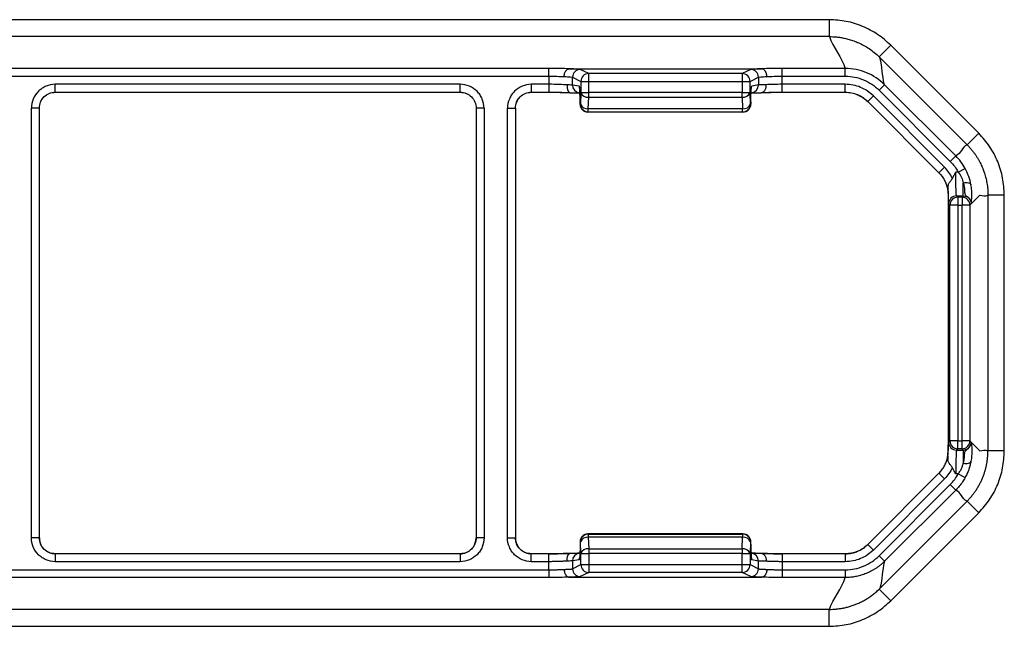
# Model space of a CAD drawing. Header units: millimetres. Extents: x -724 to 2234, y 427 to 799.
# Tile 3 of 8: x 233 to 295, y 427 to 466. Entities that reach past the tile are written whole.
import ezdxf

# ---------------------------------------------------------------- set-up
doc = ezdxf.new("R2010")
doc.units = ezdxf.units.MM

# ---------------------------------------------------------------- blocks, each defined once
blk = doc.blocks.new('Drawing View3')
at = {"color": 7, "linetype": 'Continuous', "lineweight": 25}
for p, q in [((96.584, 32.37), (-5.429, 32.37)), ((96.584, 32.37), (96.584, 31.305)), ((96.584, 31.305), (-5.429, 31.305)), ((100.473, 30.759), (99.743, 30.029)), ((100.473, 30.759), (106.014, 25.218)), ((99.743, 30.029), (99.785, 29.987)), ((105.275, 24.497), (99.785, 29.987)), ((78.916, 29.302), (12.24, 29.302)), ((78.916, 28.812), (78.916, 29.302)), ((80.208, 29.277), (92.337, 29.277)), ((81.432, 28.976), (80.903, 29.24)), ((91.643, 29.24), (91.113, 28.976)), ((93.63, 28.812), (93.63, 29.302)), ((97.605, 29.302), (93.63, 29.302)), ((97.605, 28.812), (97.605, 29.302)), ((12.24, 28.812), (78.916, 28.812)), ((78.916, 28.812), (78.916, 28.302)), ((80.414, 28.253), (80.414, 28.75)), ((80.414, 28.75), (80.943, 28.486)), ((91.113, 28.976), (81.432, 28.976)), ((91.603, 28.486), (92.132, 28.75)), ((92.132, 28.75), (92.132, 28.263)), ((93.63, 28.302), (93.63, 28.812)), ((93.63, 28.812), (97.605, 28.812)), ((73.338, 28.302), (47.818, 28.302)), ((47.818, 27.802), (47.818, 28.302)), ((73.338, 27.802), (73.338, 28.302)), ((78.916, 28.302), (77.818, 28.302)), ((77.818, 28.302), (77.818, 27.802)), ((78.916, 28.302), (78.916, 27.802)), ((80.839, 28.182), (80.414, 28.253)), ((80.944, 28.476), (80.944, 27.79)), ((80.944, 28.476), (81.433, 28.476)), ((81.433, 27.79), (81.433, 28.476)), ((81.433, 28.476), (91.103, 28.476)), ((91.103, 28.476), (91.103, 27.79)), ((91.603, 27.79), (91.603, 28.486)), ((92.132, 28.263), (91.707, 28.192)), ((97.605, 28.302), (93.63, 28.302)), ((93.63, 27.802), (93.63, 28.302)), ((97.605, 27.802), (97.605, 28.302)), ((99.734, 27.93), (100.081, 28.276)), ((99.734, 27.93), (104.22, 23.444)), ((104.566, 23.791), (100.081, 28.276)), ((47.818, 27.802), (73.338, 27.802)), ((77.818, 27.802), (78.916, 27.802)), ((80.246, 27.775), (80.438, 27.773)), ((80.822, 27.77), (80.879, 27.76)), ((80.943, 27.784), (80.915, 27.056)), ((80.944, 27.79), (81.433, 27.79)), ((81.405, 26.765), (81.433, 27.492)), ((91.103, 27.79), (81.433, 27.79)), ((81.433, 27.492), (91.103, 27.492)), ((91.103, 27.492), (91.103, 27.79)), ((91.103, 27.79), (91.603, 27.79)), ((91.103, 27.492), (91.132, 26.765)), ((91.631, 27.062), (91.603, 27.79)), ((91.666, 27.762), (91.715, 27.77)), ((91.715, 27.77), (91.717, 27.769)), ((93.63, 27.802), (97.605, 27.802)), ((99.02, 27.215), (99.374, 27.569)), ((103.859, 23.084), (99.374, 27.569)), ((46.319, -0.251), (46.319, 26.801)), ((46.812, 26.801), (46.319, 26.801)), ((46.819, 26.801), (46.812, 26.801)), ((46.819, -0.251), (46.819, 26.801)), ((74.837, 26.801), (74.337, 26.801)), ((74.337, 26.801), (74.337, -0.251)), ((74.837, 26.801), (74.837, -0.251)), ((76.319, -0.251), (76.319, 26.801)), ((76.319, 26.801), (76.819, 26.801)), ((76.819, 26.801), (76.819, -0.251)), ((80.889, 27.192), (80.889, 27.05)), ((80.89, 27.192), (80.889, 27.192)), ((80.89, 27.05), (80.889, 27.05)), ((80.89, 27.05), (80.89, 27.192)), ((80.915, 27.052), (80.891, 27.04)), ((91.132, 26.765), (81.405, 26.765)), ((91.132, 26.562), (91.132, 26.765)), ((91.655, 27.05), (91.631, 27.062)), ((91.655, 27.192), (91.655, 27.05)), ((91.656, 27.192), (91.655, 27.192)), ((91.656, 27.05), (91.655, 27.05)), ((91.656, 27.192), (91.656, 27.05)), ((99.02, 27.215), (103.506, 22.73)), ((81.38, 26.55), (81.404, 26.562)), ((91.156, 26.55), (81.38, 26.55)), ((91.156, 26.55), (81.38, 26.55)), ((81.404, 26.562), (91.132, 26.562)), ((91.132, 26.562), (91.156, 26.55)), ((91.156, 26.55), (91.156, 26.55)), ((106.014, 25.218), (105.284, 24.488)), ((104.22, 23.444), (104.566, 23.791)), ((103.506, 22.73), (103.859, 23.084)), ((104.725, 22.773), (105.154, 23.01)), ((104.725, 22.773), (104.565, 22.773)), ((105.04, 21.273), (105.04, 22.106)), ((104.078, 21.311), (104.078, 5.239)), ((104.696, 21.193), (104.616, 21.273)), ((104.616, 21.273), (105.04, 21.273)), ((104.696, 21.193), (104.696, 20.693)), ((104.96, 21.193), (104.696, 21.193)), ((105.04, 21.273), (104.96, 21.193)), ((104.96, 21.193), (104.96, 20.693)), ((106.09, 21.323), (105.578, 20.812)), ((107.624, 21.331), (106.592, 21.331)), ((106.592, 21.318), (106.592, 5.232)), ((107.624, 5.22), (107.624, 21.331)), ((104.116, 20.773), (104.196, 20.693)), ((104.196, 5.857), (104.196, 20.693)), ((104.696, 20.693), (104.196, 20.693)), ((104.696, 20.693), (104.696, 5.857)), ((104.696, 20.693), (104.96, 20.693)), ((104.96, 5.857), (104.96, 20.693)), ((105.46, 20.693), (104.96, 20.693)), ((105.46, 20.693), (105.54, 20.773)), ((105.46, 20.693), (105.46, 5.857)), ((105.54, 20.773), (105.578, 20.812)), ((104.116, 5.777), (104.196, 5.857)), ((104.696, 5.857), (104.196, 5.857)), ((104.696, 5.357), (104.696, 5.857)), ((104.696, 5.857), (104.96, 5.857)), ((104.96, 5.357), (104.96, 5.857)), ((105.46, 5.857), (104.96, 5.857)), ((105.46, 5.857), (105.54, 5.777)), ((105.54, 5.777), (105.578, 5.739)), ((106.09, 5.227), (105.578, 5.739)), ((104.696, 5.357), (104.616, 5.277)), ((104.616, 5.277), (105.04, 5.277)), ((104.96, 5.357), (104.696, 5.357)), ((105.04, 5.277), (104.96, 5.357)), ((105.04, 5.277), (105.04, 4.444)), ((107.624, 5.22), (106.592, 5.22)), ((103.506, 3.82), (99.02, -0.665)), ((103.506, 3.82), (103.859, 3.466)), ((104.725, 3.778), (104.565, 3.778)), ((104.725, 3.778), (105.154, 3.541)), ((103.859, 3.466), (99.374, -1.019)), ((99.734, -1.379), (104.22, 3.106)), ((104.22, 3.106), (104.566, 2.76)), ((104.566, 2.76), (100.081, -1.726)), ((105.275, 2.053), (99.785, -3.437)), ((106.014, 1.332), (105.284, 2.062)), ((100.473, -4.208), (106.014, 1.332)), ((46.819, -0.251), (46.319, -0.251)), ((46.819, -0.251), (46.819, -0.251)), ((74.344, -0.251), (74.337, -0.251)), ((74.837, -0.251), (74.344, -0.251)), ((76.319, -0.251), (76.819, -0.251)), ((80.889, -0.5), (80.889, -0.642)), ((80.89, -0.5), (80.889, -0.5)), ((80.89, -0.5), (80.89, -0.642)), ((80.915, -0.502), (80.891, -0.49)), ((80.943, -1.234), (80.915, -0.506)), ((81.38, 0), (81.404, -0.012)), ((91.156, 0), (81.38, 0)), ((91.156, 0), (81.38, 0)), ((81.404, -0.012), (91.132, -0.012)), ((81.405, -0.214), (81.433, -0.942)), ((91.132, -0.214), (81.405, -0.214)), ((91.103, -0.942), (91.132, -0.214)), ((91.132, -0.012), (91.156, 0)), ((91.132, -0.012), (91.132, -0.214)), ((91.156, 0), (91.156, 0)), ((91.631, -0.512), (91.603, -1.24)), ((91.655, -0.5), (91.631, -0.512)), ((91.655, -0.642), (91.655, -0.5)), ((91.656, -0.5), (91.655, -0.5)), ((91.656, -0.642), (91.656, -0.5)), ((80.817, -1.217), (80.721, -1.219)), ((80.759, -1.218), (80.822, -1.216)), ((80.822, -1.219), (80.82, -1.218)), ((80.879, -1.21), (80.822, -1.219)), ((80.89, -0.642), (80.889, -0.642)), ((80.944, -1.926), (80.944, -1.24)), ((80.944, -1.24), (81.433, -1.24)), ((81.433, -0.942), (91.103, -0.942)), ((81.433, -1.24), (81.433, -1.926)), ((91.103, -1.24), (81.433, -1.24)), ((91.103, -0.942), (91.103, -1.24)), ((91.103, -1.926), (91.103, -1.24)), ((91.103, -1.24), (91.603, -1.24)), ((91.603, -1.24), (91.603, -1.936)), ((91.656, -0.642), (91.655, -0.642)), ((91.715, -1.22), (91.666, -1.211)), ((91.72, -1.219), (91.715, -1.22)), ((99.02, -0.665), (99.374, -1.019)), ((73.338, -1.252), (47.818, -1.252)), ((47.818, -1.252), (47.818, -1.752)), ((73.338, -1.752), (47.818, -1.752)), ((73.338, -1.252), (73.338, -1.752)), ((78.916, -1.252), (77.818, -1.252)), ((77.818, -1.752), (77.818, -1.252)), ((78.916, -1.752), (77.818, -1.752)), ((78.916, -1.752), (78.916, -1.252)), ((78.916, -2.262), (78.916, -1.752)), ((80.839, -1.632), (80.414, -1.703)), ((80.414, -1.703), (80.414, -2.2)), ((92.132, -1.713), (91.707, -1.642)), ((92.132, -2.2), (92.132, -1.713)), ((97.605, -1.252), (93.63, -1.252)), ((93.63, -1.252), (93.63, -1.752)), ((93.63, -1.752), (93.63, -2.262)), ((97.605, -1.752), (93.63, -1.752)), ((97.605, -1.252), (97.605, -1.752)), ((99.734, -1.379), (100.081, -1.726)), ((12.24, -2.262), (78.916, -2.262)), ((78.916, -2.262), (78.916, -2.751)), ((80.414, -2.2), (80.943, -1.936)), ((81.432, -2.425), (80.903, -2.69)), ((80.944, -1.926), (81.433, -1.926)), ((91.113, -2.425), (81.432, -2.425)), ((81.433, -1.926), (91.103, -1.926)), ((91.643, -2.69), (91.113, -2.425)), ((91.603, -1.936), (92.132, -2.2)), ((93.63, -2.262), (93.63, -2.751)), ((93.63, -2.262), (97.605, -2.262)), ((97.605, -2.262), (97.605, -2.751)), ((78.916, -2.751), (12.24, -2.751)), ((80.208, -2.727), (92.337, -2.727)), ((97.605, -2.751), (93.63, -2.751)), ((100.473, -4.208), (99.743, -3.479)), ((96.584, -4.755), (-5.429, -4.755)), ((96.584, -5.819), (96.584, -4.755)), ((-5.429, -5.819), (96.584, -5.819))]:
    blk.add_line(p, q, dxfattribs=at)
at = {"color": 7, "linetype": 'Continuous', "lineweight": 25, "flags": 128}
for points in [[(80.839, 28.182), (80.848, 28.087), (80.851, 28.075)], [(91.691, 28.066), (91.698, 28.095), (91.707, 28.192)], [(105.04, 22.106), (105.128, 22.115), (105.213, 22.117), (105.292, 22.111), (105.363, 22.097), (105.423, 22.077), (105.471, 22.05), (105.504, 22.018), (105.521, 21.982)], [(105.04, 4.444), (105.128, 4.435), (105.213, 4.433), (105.292, 4.439), (105.363, 4.453), (105.423, 4.473), (105.471, 4.5), (105.504, 4.532), (105.521, 4.568)], [(80.839, -1.632), (80.848, -1.536), (80.851, -1.525)], [(91.691, -1.515), (91.698, -1.544), (91.707, -1.642)]]:
    blk.add_lwpolyline(points, dxfattribs=at)
at = {"color": 7, "linetype": 'Continuous', "lineweight": 25}
for centre, radius, start, end in [((80.904, 28.75), 0.49, 90.12137, 179.93757), ((91.642, 28.75), 0.49, 0.06243, 89.87863), ((81.433, 28.485), 0.49, 90.12137, 179.93757), ((91.112, 28.485), 0.49, 0.06243, 89.87863), ((91.112, 28.484), 0.491, 0.1836, 89.8164), ((80.903, 28.252), 0.489, 179.93498, 260.51821), ((91.633, 28.262), 0.499, 279.48179, 0.06502), ((81.371, 27.944), 0.457, 200.59392, 277.80251), ((91.167, 27.954), 0.466, 262.19749, 339.40608), ((81.381, 27.041), 0.49, 180.06243, 269.87863), ((81.343, 27.217), 0.457, 200.59392, 277.80251), ((81.405, 27.053), 0.49, 180.06243, 269.87863), ((91.195, 27.226), 0.466, 262.19749, 339.40608), ((91.131, 27.063), 0.5, 270.12137, 359.93757), ((91.156, 27.05), 0.5, 270, 0), ((91.155, 27.051), 0.5, 270.12137, 359.93757), ((104.616, 20.773), 0.5, 90.04597, 179.95403), ((104.696, 20.693), 0.5, 90.04597, 179.95403), ((104.96, 20.693), 0.5, 0.04597, 89.95403), ((104.616, 5.777), 0.5, 180.04597, 269.95403), ((104.696, 5.857), 0.5, 180.04597, 269.95403), ((104.96, 5.857), 0.5, 270.04597, 359.95403), ((91.156, -0.5), 0.5, 0, 90), ((81.381, -0.491), 0.49, 90.12137, 179.93757), ((81.405, -0.503), 0.49, 90.12137, 179.93757), ((81.343, -0.667), 0.457, 82.19749, 159.40608), ((91.131, -0.513), 0.5, 0.06243, 89.87863), ((91.195, -0.676), 0.466, 20.59392, 97.80251), ((91.155, -0.501), 0.5, 0.06243, 89.87863), ((80.903, -1.702), 0.489, 99.48179, 180.06502), ((81.371, -1.394), 0.457, 82.19749, 159.40608), ((91.167, -1.403), 0.466, 20.59392, 97.80251), ((91.633, -1.712), 0.499, 359.93498, 80.51821), ((80.904, -2.2), 0.49, 180.06243, 269.87863), ((81.433, -1.935), 0.49, 180.06243, 269.87863), ((91.112, -1.934), 0.491, 270.1836, 359.8164), ((91.112, -1.935), 0.49, 270.12137, 359.93757), ((91.642, -2.2), 0.49, 270.12137, 359.93757)]:
    blk.add_arc(centre, radius, start, end, dxfattribs=at)
for points, knots in [([(100.473, 30.759), (100.205, 30.998), (99.667, 31.478), (98.704, 31.978), (97.667, 32.308), (96.947, 32.349), (96.584, 32.37)], [0, 0, 0, 0, 0.249397, 0.499578, 0.748601, 1, 1, 1, 1]), ([(96.604, 31.305), (96.675, 31.304), (96.822, 31.302), (97.052, 31.285), (97.3, 31.255), (97.567, 31.205), (97.851, 31.134), (98.15, 31.037), (98.463, 30.91), (98.785, 30.749), (99.11, 30.55), (99.436, 30.313), (99.639, 30.125), (99.743, 30.029)], [0, 0, 0, 0, 0.060812, 0.12681, 0.198969, 0.277049, 0.361039, 0.451377, 0.548578, 0.65223, 0.761783, 0.877286, 1, 1, 1, 1]), ([(80.198, 29.277), (80.024, 29.285), (79.818, 29.291), (79.378, 29.299), (79.143, 29.302), (78.916, 29.302)], [0, 0, 0, 0, 0.5, 0.5, 1, 1, 1, 1]), ([(79.884, 28.788), (79.885, 28.811), (79.888, 28.857), (79.899, 28.926), (79.916, 28.992), (79.939, 29.054), (79.967, 29.109), (79.998, 29.156), (80.032, 29.195), (80.067, 29.226), (80.101, 29.249), (80.135, 29.264), (80.167, 29.274), (80.188, 29.276), (80.198, 29.277)], [0, 0, 0, 0, 0.092473, 0.186438, 0.280816, 0.374494, 0.466395, 0.555547, 0.641135, 0.72253, 0.799294, 0.871172, 0.938064, 1, 1, 1, 1]), ([(80.903, 29.24), (80.889, 29.247), (80.821, 29.254), (80.58, 29.267), (80.407, 29.273), (80.208, 29.277)], [0, 0, 0, 0, 0.5, 0.5, 1, 1, 1, 1]), ([(92.337, 29.277), (92.138, 29.273), (91.966, 29.267), (91.725, 29.254), (91.657, 29.247), (91.643, 29.24)], [0, 0, 0, 0, 0.5, 0.5, 1, 1, 1, 1]), ([(93.63, 29.302), (93.403, 29.302), (93.168, 29.299), (92.727, 29.291), (92.522, 29.285), (92.348, 29.277)], [0, 0, 0, 0, 0.5, 0.5, 1, 1, 1, 1]), ([(92.661, 28.788), (92.66, 28.811), (92.658, 28.857), (92.647, 28.926), (92.63, 28.993), (92.607, 29.054), (92.579, 29.109), (92.548, 29.157), (92.514, 29.196), (92.479, 29.226), (92.444, 29.249), (92.411, 29.264), (92.379, 29.274), (92.358, 29.276), (92.348, 29.277)], [0, 0, 0, 0, 0.092669, 0.186834, 0.281399, 0.375236, 0.467255, 0.556472, 0.642065, 0.723399, 0.800038, 0.871726, 0.938369, 1, 1, 1, 1]), ([(100.081, 28.276), (99.755, 28.602), (99.365, 28.861), (98.525, 29.209), (98.063, 29.302), (97.605, 29.302)], [0, 0, 0, 0, 0.5, 0.5, 1, 1, 1, 1]), ([(79.884, 28.788), (80.04, 28.783), (80.169, 28.777), (80.35, 28.765), (80.403, 28.758), (80.414, 28.75)], [0, 0, 0, 0, 0.5, 0.5, 1, 1, 1, 1]), ([(81.433, 28.476), (81.433, 28.604), (81.433, 28.734), (81.433, 28.87), (81.433, 28.909), (81.433, 28.959), (81.432, 28.974), (81.432, 28.976)], [0, 0, 0, 0, 0.5, 0.5, 0.75, 0.75, 1, 1, 1, 1]), ([(91.113, 28.975), (91.113, 28.972), (91.113, 28.956), (91.112, 28.904), (91.111, 28.866), (91.108, 28.728), (91.106, 28.602), (91.103, 28.476)], [0, 0, 0, 0, 0.25, 0.25, 0.5, 0.5, 1, 1, 1, 1]), ([(92.132, 28.75), (92.143, 28.758), (92.196, 28.765), (92.377, 28.777), (92.506, 28.783), (92.661, 28.788)], [0, 0, 0, 0, 0.5, 0.5, 1, 1, 1, 1]), ([(97.605, 28.812), (97.803, 28.812), (97.999, 28.793), (98.386, 28.716), (98.577, 28.658), (99.119, 28.433), (99.454, 28.21), (99.734, 27.93)], [0, 0, 0, 0, 0.25, 0.25, 0.5, 0.5, 1, 1, 1, 1]), ([(47.818, 28.302), (47.62, 28.302), (47.426, 28.263), (47.153, 28.15), (47.067, 28.104), (46.904, 27.995), (46.827, 27.932), (46.62, 27.724), (46.508, 27.557), (46.359, 27.196), (46.319, 26.999), (46.319, 26.801)], [0, 0, 0, 0, 0.25, 0.25, 0.375, 0.375, 0.5, 0.5, 0.75, 0.75, 1, 1, 1, 1]), ([(74.837, 26.801), (74.837, 26.999), (74.798, 27.194), (74.685, 27.466), (74.639, 27.552), (74.531, 27.715), (74.468, 27.793), (74.26, 28), (74.093, 28.112), (73.733, 28.262), (73.536, 28.302), (73.338, 28.302)], [0, 0, 0, 0, 0.25, 0.25, 0.375, 0.375, 0.5, 0.5, 0.75, 0.75, 1, 1, 1, 1]), ([(77.818, 28.302), (77.62, 28.302), (77.423, 28.262), (77.063, 28.112), (76.896, 28), (76.688, 27.793), (76.625, 27.715), (76.517, 27.552), (76.471, 27.466), (76.358, 27.194), (76.319, 26.999), (76.319, 26.801)], [0, 0, 0, 0, 0.25, 0.25, 0.5, 0.5, 0.625, 0.625, 0.75, 0.75, 1, 1, 1, 1]), ([(80.084, 28.263), (79.944, 28.275), (79.764, 28.285), (79.362, 28.298), (79.139, 28.302), (78.916, 28.302)], [0, 0, 0, 0, 0.5, 0.5, 1, 1, 1, 1]), ([(80.084, 28.263), (80.081, 28.239), (80.075, 28.191), (80.076, 28.12), (80.083, 28.052), (80.097, 27.989), (80.116, 27.933), (80.138, 27.886), (80.161, 27.847), (80.184, 27.818), (80.205, 27.797), (80.223, 27.783), (80.237, 27.776), (80.243, 27.775), (80.246, 27.775)], [0, 0, 0, 0, 0.089134, 0.180006, 0.271619, 0.362945, 0.453002, 0.540931, 0.626051, 0.707886, 0.786179, 0.860869, 0.932063, 1, 1, 1, 1]), ([(80.89, 27.192), (80.89, 27.308), (80.889, 27.434), (80.884, 27.676), (80.88, 27.793), (80.87, 27.986), (80.864, 28.061), (80.851, 28.159), (80.845, 28.181), (80.839, 28.182)], [0, 0, 0, 0, 0.25, 0.25, 0.5, 0.5, 0.75, 0.75, 1, 1, 1, 1]), ([(91.103, 28.476), (91.23, 28.478), (91.356, 28.481), (91.493, 28.484), (91.531, 28.484), (91.584, 28.485), (91.599, 28.486), (91.603, 28.486)], [0, 0, 0, 0, 0.5, 0.5, 0.75, 0.75, 1, 1, 1, 1]), ([(91.655, 27.192), (91.655, 27.31), (91.656, 27.436), (91.661, 27.681), (91.665, 27.799), (91.675, 27.994), (91.682, 28.07), (91.694, 28.169), (91.701, 28.191), (91.707, 28.192)], [0, 0, 0, 0, 0.25, 0.25, 0.5, 0.5, 0.75, 0.75, 1, 1, 1, 1]), ([(92.625, 28.275), (92.48, 28.273), (92.36, 28.272), (92.192, 28.267), (92.143, 28.265), (92.132, 28.263)], [0, 0, 0, 0, 0.5, 0.5, 1, 1, 1, 1]), ([(92.296, 27.775), (92.31, 27.776), (92.341, 27.777), (92.389, 27.792), (92.439, 27.819), (92.488, 27.862), (92.535, 27.921), (92.575, 27.996), (92.604, 28.083), (92.623, 28.177), (92.625, 28.243), (92.625, 28.275)], [0, 0, 0, 0, 0.083296, 0.175634, 0.276946, 0.386664, 0.503604, 0.62593, 0.751252, 0.876851, 1, 1, 1, 1]), ([(99.374, 27.569), (99.257, 27.686), (99.131, 27.789), (98.86, 27.971), (98.713, 28.049), (98.412, 28.174), (98.256, 28.221), (97.935, 28.286), (97.77, 28.302), (97.605, 28.302)], [0, 0, 0, 0, 0.25, 0.25, 0.5, 0.5, 0.75, 0.75, 1, 1, 1, 1]), ([(46.812, 26.801), (46.827, 26.933), (46.858, 27.197), (47.091, 27.53), (47.423, 27.762), (47.687, 27.793), (47.818, 27.808)], [0, 0, 0, 0, 0.251018, 0.50071, 0.750239, 1, 1, 1, 1]), ([(46.819, 26.801), (46.819, 27.065), (46.927, 27.325), (47.204, 27.602), (47.314, 27.676), (47.557, 27.777), (47.687, 27.803), (47.818, 27.803)], [0, 0, 0, 0, 0.5, 0.5, 0.75, 0.75, 1, 1, 1, 1]), ([(73.338, 27.808), (73.47, 27.793), (73.733, 27.762), (74.065, 27.529), (74.298, 27.197), (74.329, 26.933), (74.344, 26.801)], [0, 0, 0, 0, 0.250321, 0.499741, 0.749544, 1, 1, 1, 1]), ([(73.338, 27.803), (73.601, 27.803), (73.861, 27.694), (74.137, 27.417), (74.211, 27.306), (74.311, 27.063), (74.337, 26.932), (74.337, 26.801)], [0, 0, 0, 0, 0.5, 0.5, 0.75, 0.75, 1, 1, 1, 1]), ([(76.812, 26.801), (76.827, 26.933), (76.858, 27.197), (77.091, 27.53), (77.423, 27.762), (77.686, 27.793), (77.818, 27.808)], [0, 0, 0, 0, 0.250637, 0.500619, 0.750218, 1, 1, 1, 1]), ([(76.819, 26.801), (76.819, 26.932), (76.845, 27.063), (76.945, 27.306), (77.019, 27.417), (77.204, 27.602), (77.315, 27.677), (77.556, 27.776), (77.688, 27.803), (77.818, 27.803)], [0, 0, 0, 0, 0.25, 0.25, 0.5, 0.5, 0.75, 0.75, 1, 1, 1, 1]), ([(78.916, 27.808), (79.058, 27.808), (79.341, 27.807), (79.742, 27.799), (80.042, 27.791), (80.179, 27.783), (80.219, 27.781)], [0, 0, 0, 0, 0.293013, 0.58578, 0.878412, 1, 1, 1, 1]), ([(78.916, 27.803), (79.157, 27.803), (79.408, 27.8), (79.874, 27.791), (80.089, 27.784), (80.268, 27.775)], [0, 0, 0, 0, 0.5, 0.5, 1, 1, 1, 1]), ([(80.235, 27.775), (80.33, 27.774), (80.52, 27.773), (80.71, 27.77), (80.813, 27.768), (80.816, 27.769), (80.817, 27.769)], [0, 0, 0, 0, 0.272824, 0.542299, 0.806434, 1, 1, 1, 1]), ([(80.614, 27.771), (80.664, 27.77), (80.795, 27.768), (80.829, 27.766), (80.85, 27.765)], [0, 0, 0, 0, 0.384593, 1, 1, 1, 1]), ([(91.716, 27.767), (91.761, 27.768), (91.881, 27.771), (92.136, 27.774), (92.296, 27.775)], [0, 0, 0, 0, 0.374231, 1, 1, 1, 1]), ([(91.72, 27.767), (91.74, 27.768), (91.763, 27.769), (91.838, 27.77), (91.847, 27.77)], [0, 0, 0, 0, 0.888356, 1, 1, 1, 1]), ([(92.278, 27.775), (92.456, 27.784), (92.672, 27.791), (93.138, 27.8), (93.388, 27.803), (93.63, 27.803)], [0, 0, 0, 0, 0.5, 0.5, 1, 1, 1, 1]), ([(92.345, 27.782), (92.436, 27.786), (92.617, 27.794), (92.936, 27.802), (93.276, 27.807), (93.512, 27.808), (93.63, 27.808)], [0, 0, 0, 0, 0.250353, 0.499863, 0.749449, 1, 1, 1, 1]), ([(97.605, 27.808), (97.737, 27.801), (98, 27.786), (98.378, 27.666), (98.731, 27.483), (98.927, 27.308), (99.025, 27.221)], [0, 0, 0, 0, 0.250894, 0.499826, 0.750149, 1, 1, 1, 1]), ([(97.605, 27.803), (97.871, 27.803), (98.13, 27.75), (98.492, 27.6), (98.609, 27.537), (98.826, 27.392), (98.927, 27.309), (99.02, 27.216)], [0, 0, 0, 0, 0.5, 0.5, 0.75, 0.75, 1, 1, 1, 1]), ([(107.624, 21.331), (107.603, 21.69), (107.563, 22.41), (107.235, 23.444), (106.735, 24.409), (106.255, 24.948), (106.014, 25.218)], [0, 0, 0, 0, 0.249526, 0.499751, 0.748738, 1, 1, 1, 1]), ([(105.284, 24.488), (105.336, 24.434), (105.438, 24.329), (105.579, 24.164), (105.706, 24.001), (105.821, 23.839), (105.924, 23.68), (106.015, 23.524), (106.097, 23.371), (106.169, 23.223), (106.233, 23.08), (106.29, 22.941), (106.366, 22.734), (106.453, 22.45), (106.532, 22.083), (106.582, 21.709), (106.589, 21.457), (106.592, 21.331)], [0, 0, 0, 0, 0.064192, 0.1257718, 0.1848919, 0.2415109, 0.2955392, 0.3471148, 0.3963545, 0.443347, 0.4881564, 0.5307795, 0.5710925, 0.6777811, 0.7844857, 0.8915929, 1, 1, 1, 1]), ([(105.521, 21.982), (105.491, 22.149), (105.445, 22.325), (105.322, 22.673), (105.246, 22.843), (105.154, 23.01)], [0, 0, 0, 0, 0.5, 0.5, 1, 1, 1, 1]), ([(103.506, 22.73), (103.653, 22.583), (103.775, 22.415), (103.966, 22.044), (104.03, 21.849), (104.064, 21.643)], [0, 0, 0, 0, 0.5, 0.5, 1, 1, 1, 1]), ([(104.351, 22.386), (104.341, 22.369), (104.322, 22.335), (104.286, 22.285), (104.245, 22.234), (104.202, 22.181), (104.161, 22.128), (104.123, 22.07), (104.092, 22.006), (104.076, 21.943), (104.071, 21.897), (104.071, 21.875), (104.071, 21.869)], [0, 0, 0, 0, 0.085853, 0.177319, 0.276118, 0.383413, 0.499653, 0.608882, 0.749373, 0.888837, 0.971298, 1, 1, 1, 1]), ([(104.565, 22.773), (104.528, 22.709), (104.473, 22.613), (104.402, 22.484), (104.368, 22.419), (104.351, 22.386)], [0, 0, 0, 0, 0.499969, 0.747807, 1, 1, 1, 1]), ([(104.616, 21.273), (104.609, 21.278), (104.603, 21.321), (104.59, 21.476), (104.585, 21.588), (104.575, 21.864), (104.571, 22.029), (104.566, 22.387), (104.565, 22.579), (104.565, 22.773)], [0, 0, 0, 0, 0.25, 0.25, 0.5, 0.5, 0.75, 0.75, 1, 1, 1, 1]), ([(104.725, 22.773), (104.804, 22.665), (104.87, 22.554), (104.975, 22.329), (105.014, 22.215), (105.04, 22.106)], [0, 0, 0, 0, 0.5, 0.5, 1, 1, 1, 1]), ([(104.064, 21.643), (104.065, 21.642), (104.065, 21.638), (104.066, 21.641), (104.067, 21.657), (104.068, 21.686), (104.069, 21.727), (104.07, 21.789), (104.07, 21.84), (104.071, 21.869)], [0, 0, 0, 0, 0.0610262, 0.1250403, 0.2507168, 0.3625073, 0.5011343, 0.7161149, 1, 1, 1, 1]), ([(104.071, 21.869), (104.073, 21.717), (104.075, 21.569), (104.082, 21.301), (104.085, 21.181), (104.094, 20.984), (104.098, 20.908), (104.107, 20.805), (104.112, 20.778), (104.116, 20.773)], [0, 0, 0, 0, 0.25, 0.25, 0.5, 0.5, 0.75, 0.75, 1, 1, 1, 1]), ([(105.04, 22.106), (105.075, 21.985), (105.096, 21.872), (105.117, 21.668), (105.116, 21.58), (105.128, 21.467), (105.133, 21.434), (105.149, 21.374), (105.159, 21.347), (105.189, 21.309), (105.201, 21.296), (105.234, 21.268), (105.256, 21.253), (105.319, 21.207), (105.362, 21.177), (105.444, 21.079), (105.474, 21.036), (105.523, 20.92), (105.541, 20.848), (105.54, 20.773)], [0, 0, 0, 0, 0.25, 0.25, 0.5, 0.5, 0.625, 0.625, 0.75, 0.75, 0.8125, 0.8125, 0.875, 0.875, 0.9375, 0.9375, 0.96875, 0.96875, 1, 1, 1, 1]), ([(105.574, 21.31), (105.575, 21.332), (105.575, 21.358), (105.575, 21.408), (105.575, 21.434), (105.573, 21.513), (105.571, 21.567), (105.559, 21.737), (105.544, 21.856), (105.521, 21.982)], [0, 0, 0, 0, 0.125, 0.125, 0.25, 0.25, 0.5, 0.5, 1, 1, 1, 1]), ([(104.064, 21.643), (104.066, 21.628), (104.068, 21.599), (104.071, 21.552), (104.073, 21.505), (104.075, 21.458), (104.077, 21.411), (104.078, 21.362), (104.078, 21.327), (104.078, 21.311)], [0, 0, 0, 0, 0.2253708, 0.4203433, 0.5857217, 0.7228315, 0.8340143, 0.9236665, 1, 1, 1, 1]), ([(105.04, 21.273), (105.172, 21.273), (105.302, 21.22), (105.487, 21.035), (105.54, 20.904), (105.54, 20.773)], [0, 0, 0, 0, 0.5, 0.5, 1, 1, 1, 1]), ([(105.54, 20.773), (105.543, 20.782), (105.546, 20.796), (105.553, 20.846), (105.556, 20.881), (105.564, 21.017), (105.57, 21.147), (105.574, 21.31)], [0, 0, 0, 0, 0.25, 0.25, 0.5, 0.5, 1, 1, 1, 1]), ([(104.071, 4.681), (104.073, 4.833), (104.075, 4.981), (104.082, 5.249), (104.085, 5.369), (104.094, 5.566), (104.098, 5.642), (104.107, 5.746), (104.112, 5.772), (104.116, 5.777)], [0, 0, 0, 0, 0.25, 0.25, 0.5, 0.5, 0.75, 0.75, 1, 1, 1, 1]), ([(105.04, 5.277), (105.063, 5.278), (105.108, 5.28), (105.175, 5.294), (105.237, 5.315), (105.295, 5.345), (105.348, 5.381), (105.411, 5.436), (105.476, 5.521), (105.53, 5.643), (105.537, 5.732), (105.54, 5.777)], [0, 0, 0, 0, 0.087452, 0.173261, 0.25745, 0.340043, 0.421065, 0.500544, 0.660695, 0.827115, 1, 1, 1, 1]), ([(105.04, 4.444), (105.05, 4.478), (105.067, 4.544), (105.086, 4.637), (105.1, 4.719), (105.108, 4.792), (105.115, 4.888), (105.12, 4.992), (105.129, 5.086), (105.14, 5.154), (105.16, 5.204), (105.193, 5.25), (105.248, 5.293), (105.323, 5.345), (105.399, 5.413), (105.467, 5.501), (105.527, 5.625), (105.536, 5.724), (105.54, 5.777)], [0, 0, 0, 0, 0.057625, 0.111513, 0.161587, 0.207792, 0.250101, 0.356548, 0.439714, 0.500011, 0.569133, 0.625037, 0.688903, 0.74993, 0.796622, 0.853327, 0.92093, 1, 1, 1, 1]), ([(105.54, 5.777), (105.543, 5.768), (105.546, 5.754), (105.553, 5.704), (105.556, 5.669), (105.564, 5.533), (105.57, 5.403), (105.574, 5.241)], [0, 0, 0, 0, 0.25, 0.25, 0.5, 0.5, 1, 1, 1, 1]), ([(104.064, 4.907), (104.066, 4.922), (104.068, 4.951), (104.071, 4.999), (104.073, 5.046), (104.075, 5.093), (104.077, 5.14), (104.078, 5.188), (104.078, 5.223), (104.078, 5.239)], [0, 0, 0, 0, 0.226504, 0.42225, 0.588026, 0.725134, 0.835898, 0.924728, 1, 1, 1, 1]), ([(104.616, 5.277), (104.615, 5.275), (104.612, 5.271), (104.608, 5.253), (104.604, 5.228), (104.6, 5.196), (104.597, 5.159), (104.594, 5.117), (104.591, 5.072), (104.588, 5.024), (104.586, 4.975), (104.584, 4.925), (104.582, 4.875), (104.578, 4.785), (104.574, 4.644), (104.57, 4.439), (104.567, 4.223), (104.565, 4.001), (104.565, 3.852), (104.565, 3.778)], [0, 0, 0, 0, 0.05305, 0.104036, 0.152956, 0.199811, 0.244601, 0.287326, 0.327985, 0.366579, 0.403107, 0.43757, 0.469967, 0.500298, 0.604468, 0.706521, 0.806459, 0.904285, 1, 1, 1, 1]), ([(105.284, 2.062), (105.334, 2.113), (105.434, 2.217), (105.575, 2.382), (105.709, 2.554), (105.835, 2.733), (105.953, 2.919), (106.062, 3.111), (106.162, 3.31), (106.252, 3.512), (106.332, 3.719), (106.401, 3.93), (106.46, 4.143), (106.508, 4.358), (106.545, 4.573), (106.572, 4.789), (106.588, 5.005), (106.591, 5.148), (106.592, 5.22)], [0, 0, 0, 0, 0.061317, 0.123132, 0.185369, 0.247956, 0.310829, 0.373925, 0.437159, 0.500456, 0.563739, 0.626929, 0.689952, 0.752732, 0.815197, 0.877275, 0.938898, 1, 1, 1, 1]), ([(105.574, 5.241), (105.574, 5.228), (105.575, 5.203), (105.575, 5.153), (105.574, 5.061), (105.568, 4.924), (105.551, 4.75), (105.531, 4.629), (105.521, 4.568)], [0, 0, 0, 0, 0.062001, 0.125356, 0.250714, 0.500413, 0.748619, 1, 1, 1, 1]), ([(106.014, 1.332), (106.255, 1.603), (106.735, 2.141), (107.235, 3.107), (107.563, 4.141), (107.603, 4.86), (107.624, 5.22)], [0, 0, 0, 0, 0.251262, 0.500249, 0.750474, 1, 1, 1, 1]), ([(103.506, 3.82), (103.538, 3.853), (103.601, 3.92), (103.689, 4.028), (103.769, 4.142), (103.841, 4.261), (103.904, 4.385), (103.958, 4.512), (104.003, 4.642), (104.04, 4.774), (104.056, 4.863), (104.064, 4.907)], [0, 0, 0, 0, 0.111124, 0.222879, 0.334995, 0.447198, 0.559211, 0.670759, 0.781576, 0.891404, 1, 1, 1, 1]), ([(104.064, 4.907), (104.065, 4.909), (104.065, 4.913), (104.066, 4.907), (104.067, 4.891), (104.068, 4.864), (104.069, 4.822), (104.07, 4.76), (104.07, 4.709), (104.071, 4.681)], [0, 0, 0, 0, 0.079632, 0.160665, 0.251055, 0.361826, 0.501362, 0.725652, 1, 1, 1, 1]), ([(104.351, 4.164), (104.344, 4.177), (104.328, 4.206), (104.296, 4.252), (104.252, 4.309), (104.204, 4.367), (104.15, 4.436), (104.106, 4.51), (104.077, 4.594), (104.073, 4.653), (104.071, 4.681)], [0, 0, 0, 0, 0.064596, 0.147419, 0.24969, 0.395093, 0.499902, 0.68762, 0.852985, 1, 1, 1, 1]), ([(104.725, 3.778), (104.747, 3.808), (104.79, 3.869), (104.848, 3.964), (104.9, 4.06), (104.945, 4.156), (104.983, 4.253), (105.016, 4.349), (105.032, 4.412), (105.04, 4.444)], [0, 0, 0, 0, 0.147668, 0.292883, 0.436136, 0.577941, 0.718826, 0.859331, 1, 1, 1, 1]), ([(105.521, 4.568), (105.513, 4.527), (105.497, 4.445), (105.467, 4.32), (105.431, 4.192), (105.389, 4.063), (105.34, 3.933), (105.285, 3.802), (105.223, 3.67), (105.177, 3.584), (105.154, 3.541)], [0, 0, 0, 0, 0.119717, 0.240399, 0.362351, 0.485854, 0.611163, 0.738501, 0.868059, 1, 1, 1, 1]), ([(104.565, 3.778), (104.523, 3.851), (104.449, 3.979), (104.38, 4.109), (104.351, 4.164)], [0, 0, 0, 0, 0.573203, 1, 1, 1, 1]), ([(105.154, 3.541), (105.127, 3.494), (105.074, 3.401), (104.986, 3.265), (104.891, 3.132), (104.789, 3.003), (104.681, 2.878), (104.605, 2.799), (104.566, 2.76)], [0, 0, 0, 0, 0.163688, 0.328817, 0.495217, 0.662698, 0.83104, 1, 1, 1, 1]), ([(47.818, -1.752), (47.62, -1.752), (47.426, -1.713), (47.153, -1.6), (47.067, -1.554), (46.904, -1.445), (46.827, -1.382), (46.62, -1.174), (46.508, -1.007), (46.359, -0.646), (46.319, -0.449), (46.319, -0.251)], [0, 0, 0, 0, 0.25, 0.25, 0.375, 0.375, 0.5, 0.5, 0.75, 0.75, 1, 1, 1, 1]), ([(47.818, -1.258), (47.687, -1.243), (47.423, -1.212), (47.091, -0.98), (46.858, -0.647), (46.827, -0.383), (46.812, -0.251)], [0, 0, 0, 0, 0.249761, 0.49929, 0.748982, 1, 1, 1, 1]), ([(46.819, -0.251), (46.82, -0.285), (46.822, -0.35), (46.836, -0.441), (46.854, -0.518), (46.874, -0.582), (46.913, -0.682), (46.983, -0.813), (47.109, -0.965), (47.26, -1.09), (47.435, -1.183), (47.624, -1.242), (47.754, -1.249), (47.818, -1.252)], [0, 0, 0, 0, 0.0655415, 0.1242699, 0.1751935, 0.217556, 0.2508153, 0.3808539, 0.500399, 0.6254791, 0.7521757, 0.8778511, 1, 1, 1, 1]), ([(74.344, -0.251), (74.329, -0.383), (74.298, -0.647), (74.065, -0.979), (73.733, -1.212), (73.47, -1.243), (73.338, -1.258)], [0, 0, 0, 0, 0.250456, 0.500259, 0.749679, 1, 1, 1, 1]), ([(74.837, -0.251), (74.837, -0.449), (74.798, -0.643), (74.685, -0.916), (74.639, -1.002), (74.531, -1.165), (74.468, -1.242), (74.26, -1.45), (74.093, -1.562), (73.733, -1.712), (73.536, -1.752), (73.338, -1.752)], [0, 0, 0, 0, 0.25, 0.25, 0.375, 0.375, 0.5, 0.5, 0.75, 0.75, 1, 1, 1, 1]), ([(73.338, -1.252), (73.369, -1.252), (73.433, -1.25), (73.529, -1.235), (73.625, -1.212), (73.719, -1.179), (73.809, -1.136), (73.894, -1.085), (73.974, -1.026), (74.068, -0.94), (74.173, -0.813), (74.26, -0.651), (74.323, -0.461), (74.332, -0.33), (74.337, -0.251)], [0, 0, 0, 0, 0.060589, 0.122354, 0.185015, 0.248264, 0.311776, 0.375214, 0.438245, 0.500549, 0.620076, 0.750186, 0.849862, 1, 1, 1, 1]), ([(77.818, -1.752), (77.62, -1.752), (77.423, -1.712), (77.063, -1.562), (76.896, -1.45), (76.688, -1.242), (76.625, -1.165), (76.517, -1.002), (76.471, -0.916), (76.358, -0.643), (76.319, -0.449), (76.319, -0.251)], [0, 0, 0, 0, 0.25, 0.25, 0.5, 0.5, 0.625, 0.625, 0.75, 0.75, 1, 1, 1, 1]), ([(77.818, -1.258), (77.686, -1.243), (77.423, -1.212), (77.091, -0.979), (76.858, -0.647), (76.827, -0.383), (76.812, -0.251)], [0, 0, 0, 0, 0.249782, 0.499381, 0.749363, 1, 1, 1, 1]), ([(76.819, -0.251), (76.82, -0.285), (76.822, -0.35), (76.836, -0.441), (76.854, -0.518), (76.874, -0.581), (76.912, -0.681), (76.983, -0.813), (77.108, -0.965), (77.259, -1.09), (77.435, -1.183), (77.624, -1.242), (77.754, -1.249), (77.818, -1.252)], [0, 0, 0, 0, 0.06541, 0.124013, 0.17482, 0.217077, 0.250246, 0.380357, 0.499942, 0.625143, 0.75196, 0.87775, 1, 1, 1, 1]), ([(78.916, -1.252), (79.157, -1.252), (79.408, -1.25), (79.874, -1.241), (80.089, -1.233), (80.268, -1.225)], [0, 0, 0, 0, 0.5, 0.5, 1, 1, 1, 1]), ([(80.219, -1.231), (80.179, -1.233), (80.042, -1.24), (79.742, -1.249), (79.341, -1.257), (79.058, -1.258), (78.916, -1.258)], [0, 0, 0, 0, 0.1213389, 0.4140541, 0.7069043, 1, 1, 1, 1]), ([(80.084, -1.713), (80.081, -1.689), (80.075, -1.641), (80.076, -1.57), (80.083, -1.502), (80.097, -1.44), (80.115, -1.384), (80.137, -1.336), (80.16, -1.297), (80.183, -1.268), (80.204, -1.246), (80.222, -1.233), (80.237, -1.226), (80.243, -1.225), (80.246, -1.225)], [0, 0, 0, 0, 0.089081, 0.179889, 0.271423, 0.362655, 0.452609, 0.540434, 0.625463, 0.707239, 0.785527, 0.860295, 0.931691, 1, 1, 1, 1]), ([(80.246, -1.225), (80.349, -1.224), (80.543, -1.222), (80.665, -1.22), (80.721, -1.219)], [0, 0, 0, 0, 0.531231, 1, 1, 1, 1]), ([(80.89, -0.642), (80.89, -0.758), (80.889, -0.883), (80.884, -1.126), (80.88, -1.242), (80.87, -1.435), (80.864, -1.511), (80.851, -1.609), (80.845, -1.631), (80.839, -1.632)], [0, 0, 0, 0, 0.25, 0.25, 0.5, 0.5, 0.75, 0.75, 1, 1, 1, 1]), ([(91.655, -0.642), (91.655, -0.759), (91.656, -0.886), (91.661, -1.131), (91.665, -1.249), (91.675, -1.443), (91.682, -1.52), (91.694, -1.619), (91.701, -1.641), (91.707, -1.642)], [0, 0, 0, 0, 0.25, 0.25, 0.5, 0.5, 0.75, 0.75, 1, 1, 1, 1]), ([(91.718, -1.217), (91.762, -1.218), (91.882, -1.221), (92.136, -1.223), (92.296, -1.225)], [0, 0, 0, 0, 0.3713631, 1, 1, 1, 1]), ([(91.954, -1.221), (91.913, -1.221), (91.802, -1.219), (91.761, -1.218), (91.735, -1.218)], [0, 0, 0, 0, 0.374926, 1, 1, 1, 1]), ([(92.278, -1.225), (92.456, -1.233), (92.672, -1.241), (93.138, -1.25), (93.388, -1.252), (93.63, -1.252)], [0, 0, 0, 0, 0.5, 0.5, 1, 1, 1, 1]), ([(92.296, -1.225), (92.31, -1.226), (92.341, -1.227), (92.389, -1.242), (92.438, -1.269), (92.488, -1.311), (92.535, -1.37), (92.575, -1.445), (92.605, -1.532), (92.623, -1.627), (92.625, -1.692), (92.625, -1.725)], [0, 0, 0, 0, 0.082584, 0.174383, 0.275349, 0.384928, 0.501935, 0.624516, 0.750241, 0.876333, 1, 1, 1, 1]), ([(93.63, -1.258), (93.512, -1.258), (93.276, -1.257), (92.936, -1.252), (92.617, -1.244), (92.436, -1.236), (92.345, -1.232)], [0, 0, 0, 0, 0.250551, 0.500137, 0.749647, 1, 1, 1, 1]), ([(97.605, -1.252), (97.647, -1.252), (97.731, -1.25), (97.859, -1.238), (97.987, -1.217), (98.116, -1.187), (98.245, -1.149), (98.404, -1.089), (98.595, -0.996), (98.816, -0.854), (98.95, -0.73), (99.02, -0.665)], [0, 0, 0, 0, 0.079608, 0.160904, 0.24376, 0.328027, 0.413541, 0.500122, 0.651326, 0.81863, 1, 1, 1, 1]), ([(99.025, -0.67), (98.927, -0.758), (98.731, -0.933), (98.378, -1.115), (98, -1.236), (97.737, -1.251), (97.605, -1.258)], [0, 0, 0, 0, 0.2498513, 0.5001744, 0.7491059, 1, 1, 1, 1]), ([(99.374, -1.019), (99.257, -1.135), (99.131, -1.239), (98.86, -1.42), (98.713, -1.499), (98.412, -1.624), (98.256, -1.671), (97.935, -1.735), (97.77, -1.752), (97.605, -1.752)], [0, 0, 0, 0, 0.25, 0.25, 0.5, 0.5, 0.75, 0.75, 1, 1, 1, 1]), ([(80.084, -1.713), (80.058, -1.715), (80.007, -1.719), (79.923, -1.725), (79.834, -1.73), (79.74, -1.734), (79.643, -1.739), (79.542, -1.742), (79.44, -1.745), (79.336, -1.748), (79.231, -1.749), (79.125, -1.751), (79.02, -1.752), (78.95, -1.752), (78.916, -1.752)], [0, 0, 0, 0, 0.088918, 0.176815, 0.263693, 0.349553, 0.434398, 0.518228, 0.601045, 0.682851, 0.763647, 0.843436, 0.92222, 1, 1, 1, 1]), ([(92.625, -1.725), (92.598, -1.724), (92.542, -1.724), (92.462, -1.723), (92.383, -1.721), (92.309, -1.72), (92.243, -1.718), (92.189, -1.717), (92.148, -1.715), (92.138, -1.713), (92.132, -1.713)], [0, 0, 0, 0, 0.094688, 0.198039, 0.310052, 0.430726, 0.560059, 0.69805, 0.844698, 1, 1, 1, 1]), ([(93.63, -1.752), (93.591, -1.752), (93.513, -1.752), (93.395, -1.751), (93.277, -1.749), (93.161, -1.747), (93.046, -1.744), (92.934, -1.74), (92.826, -1.736), (92.722, -1.731), (92.658, -1.727), (92.625, -1.725)], [0, 0, 0, 0, 0.1063828, 0.2139405, 0.3226761, 0.432593, 0.5436942, 0.6559827, 0.7694613, 0.8841328, 1, 1, 1, 1]), ([(97.605, -2.262), (97.803, -2.262), (97.999, -2.242), (98.386, -2.165), (98.577, -2.107), (99.119, -1.883), (99.454, -1.66), (99.734, -1.379)], [0, 0, 0, 0, 0.25, 0.25, 0.5, 0.5, 1, 1, 1, 1]), ([(100.081, -1.726), (100.037, -1.768), (99.95, -1.853), (99.812, -1.97), (99.669, -2.079), (99.523, -2.18), (99.375, -2.272), (99.224, -2.356), (99.071, -2.431), (98.918, -2.497), (98.765, -2.555), (98.612, -2.604), (98.461, -2.646), (98.311, -2.68), (98.164, -2.707), (98.02, -2.727), (97.878, -2.741), (97.741, -2.75), (97.65, -2.751), (97.605, -2.751)], [0, 0, 0, 0, 0.0663994, 0.1322957, 0.1975658, 0.2620969, 0.3257887, 0.3885543, 0.4503215, 0.5110316, 0.570588, 0.6289257, 0.6860053, 0.7417865, 0.796231, 0.8493031, 0.9009718, 0.9512109, 1, 1, 1, 1]), ([(78.916, -2.262), (78.958, -2.262), (79.043, -2.262), (79.17, -2.261), (79.297, -2.259), (79.422, -2.256), (79.545, -2.252), (79.663, -2.248), (79.778, -2.243), (79.849, -2.239), (79.884, -2.237)], [0, 0, 0, 0, 0.120233, 0.241821, 0.364766, 0.489073, 0.614746, 0.741789, 0.870206, 1, 1, 1, 1]), ([(79.884, -2.237), (79.913, -2.236), (79.974, -2.234), (80.06, -2.231), (80.144, -2.227), (80.223, -2.223), (80.295, -2.218), (80.353, -2.213), (80.397, -2.207), (80.408, -2.202), (80.414, -2.2)], [0, 0, 0, 0, 0.094669, 0.198006, 0.310011, 0.430681, 0.560017, 0.698017, 0.844678, 1, 1, 1, 1]), ([(79.884, -2.237), (79.885, -2.26), (79.888, -2.307), (79.899, -2.376), (79.916, -2.442), (79.939, -2.504), (79.967, -2.559), (79.998, -2.606), (80.032, -2.645), (80.067, -2.676), (80.101, -2.699), (80.135, -2.714), (80.167, -2.724), (80.188, -2.726), (80.198, -2.727)], [0, 0, 0, 0, 0.092669, 0.186834, 0.281399, 0.375236, 0.467255, 0.556472, 0.642065, 0.723399, 0.800038, 0.871726, 0.938369, 1, 1, 1, 1]), ([(81.433, -1.926), (81.433, -2.054), (81.433, -2.182), (81.433, -2.367), (81.432, -2.422), (81.432, -2.425)], [0, 0, 0, 0, 0.5, 0.5, 1, 1, 1, 1]), ([(91.113, -2.425), (91.113, -2.423), (91.113, -2.418), (91.113, -2.396), (91.112, -2.36), (91.111, -2.307), (91.109, -2.236), (91.108, -2.147), (91.106, -2.041), (91.104, -1.965), (91.103, -1.926)], [0, 0, 0, 0, 0.094708, 0.198079, 0.310109, 0.430796, 0.560133, 0.698117, 0.844741, 1, 1, 1, 1]), ([(91.103, -1.926), (91.126, -1.926), (91.171, -1.927), (91.234, -1.928), (91.29, -1.929), (91.339, -1.93), (91.381, -1.931), (91.417, -1.932), (91.471, -1.933), (91.534, -1.934), (91.588, -1.935), (91.598, -1.936), (91.603, -1.936)], [0, 0, 0, 0, 0.09111, 0.17569, 0.253737, 0.32525, 0.390227, 0.448666, 0.500566, 0.673543, 0.840021, 1, 1, 1, 1]), ([(92.132, -2.2), (92.136, -2.202), (92.142, -2.205), (92.165, -2.209), (92.195, -2.213), (92.233, -2.216), (92.276, -2.22), (92.325, -2.223), (92.377, -2.226), (92.432, -2.229), (92.488, -2.231), (92.546, -2.233), (92.603, -2.235), (92.642, -2.237), (92.661, -2.237)], [0, 0, 0, 0, 0.104523, 0.205193, 0.302012, 0.394977, 0.484091, 0.569351, 0.650759, 0.728314, 0.802015, 0.871863, 0.937858, 1, 1, 1, 1]), ([(92.661, -2.237), (92.66, -2.26), (92.658, -2.307), (92.647, -2.376), (92.63, -2.442), (92.607, -2.504), (92.579, -2.559), (92.547, -2.606), (92.514, -2.645), (92.479, -2.676), (92.445, -2.699), (92.411, -2.714), (92.379, -2.724), (92.358, -2.726), (92.348, -2.727)], [0, 0, 0, 0, 0.092473, 0.186438, 0.280816, 0.374494, 0.466395, 0.555547, 0.641135, 0.72253, 0.799294, 0.871172, 0.938064, 1, 1, 1, 1]), ([(92.661, -2.237), (92.693, -2.239), (92.756, -2.243), (92.857, -2.247), (92.961, -2.251), (93.069, -2.254), (93.18, -2.257), (93.292, -2.259), (93.404, -2.261), (93.517, -2.262), (93.593, -2.262), (93.63, -2.262)], [0, 0, 0, 0, 0.115441, 0.229793, 0.34306, 0.455243, 0.566345, 0.676368, 0.785317, 0.893193, 1, 1, 1, 1]), ([(80.198, -2.727), (80.024, -2.734), (79.818, -2.741), (79.378, -2.749), (79.143, -2.751), (78.916, -2.751)], [0, 0, 0, 0, 0.5, 0.5, 1, 1, 1, 1]), ([(80.903, -2.69), (80.889, -2.697), (80.821, -2.704), (80.58, -2.717), (80.407, -2.722), (80.208, -2.727)], [0, 0, 0, 0, 0.5, 0.5, 1, 1, 1, 1]), ([(92.337, -2.727), (92.138, -2.722), (91.966, -2.717), (91.725, -2.704), (91.657, -2.697), (91.643, -2.69)], [0, 0, 0, 0, 0.5, 0.5, 1, 1, 1, 1]), ([(93.63, -2.751), (93.403, -2.751), (93.168, -2.749), (92.727, -2.741), (92.522, -2.734), (92.348, -2.727)], [0, 0, 0, 0, 0.5, 0.5, 1, 1, 1, 1]), ([(96.604, -4.755), (96.672, -4.754), (96.811, -4.752), (97.022, -4.737), (97.24, -4.711), (97.463, -4.673), (97.691, -4.623), (97.924, -4.559), (98.159, -4.48), (98.395, -4.386), (98.63, -4.275), (98.864, -4.148), (99.094, -4.005), (99.319, -3.846), (99.537, -3.671), (99.674, -3.543), (99.743, -3.479)], [0, 0, 0, 0, 0.0586867, 0.119597, 0.1826979, 0.2479439, 0.3152795, 0.3846409, 0.4559601, 0.5291651, 0.6041035, 0.6806525, 0.7586877, 0.8380528, 0.9185613, 1, 1, 1, 1]), ([(96.584, -5.819), (96.947, -5.799), (97.667, -5.758), (98.704, -5.428), (99.667, -4.928), (100.205, -4.448), (100.473, -4.208)], [0, 0, 0, 0, 0.251399, 0.500422, 0.750603, 1, 1, 1, 1])]:
    blk.add_open_spline(points, degree=3, knots=knots, dxfattribs=at)
for points in [[(96.604, 31.305), (96.598, 31.305), (96.591, 31.305), (96.584, 31.305)], [(96.604, 31.305), (96.823, 30.637), (97.398, 29.97), (97.605, 29.302)], [(100.081, 28.276), (99.891, 28.937), (99.963, 29.338), (99.785, 29.987)], [(80.208, 29.277), (80.205, 29.277), (80.2, 29.277), (80.198, 29.277)], [(92.348, 29.277), (92.346, 29.277), (92.341, 29.277), (92.337, 29.277)], [(78.916, 28.812), (79.268, 28.812), (79.615, 28.803), (79.884, 28.788)], [(91.113, 28.976), (91.113, 28.976), (91.113, 28.975), (91.113, 28.975)], [(92.661, 28.788), (92.931, 28.803), (93.278, 28.812), (93.63, 28.812)], [(80.414, 28.253), (80.397, 28.257), (80.28, 28.26), (80.084, 28.263)], [(80.943, 28.486), (80.943, 28.486), (80.944, 28.481), (80.944, 28.476)], [(93.63, 28.302), (93.261, 28.302), (92.899, 28.292), (92.625, 28.275)], [(80.944, 27.79), (80.944, 27.788), (80.944, 27.785), (80.943, 27.784)], [(81.433, 27.492), (81.433, 27.578), (81.433, 27.683), (81.433, 27.79)], [(80.891, 27.04), (80.89, 27.04), (80.89, 27.045), (80.89, 27.05)], [(80.915, 27.056), (80.915, 27.054), (80.915, 27.052), (80.915, 27.052)], [(81.404, 26.562), (81.404, 26.566), (81.404, 26.642), (81.405, 26.765)], [(81.38, 26.55), (81.38, 26.55), (81.38, 26.55), (81.38, 26.55)], [(105.275, 24.497), (104.959, 24.342), (104.893, 23.936), (104.566, 23.791)], [(105.275, 24.497), (105.278, 24.494), (105.281, 24.491), (105.284, 24.488)], [(105.154, 23.01), (104.995, 23.297), (104.799, 23.558), (104.566, 23.791)], [(104.351, 22.386), (104.228, 22.645), (104.062, 22.881), (103.859, 23.084)], [(104.22, 23.444), (104.42, 23.244), (104.588, 23.02), (104.725, 22.773)], [(106.09, 21.323), (106.257, 21.293), (106.425, 21.261), (106.592, 21.318)], [(106.592, 21.331), (106.592, 21.327), (106.592, 21.322), (106.592, 21.318)], [(106.09, 5.227), (106.257, 5.257), (106.425, 5.289), (106.592, 5.232)], [(106.592, 5.22), (106.592, 5.224), (106.592, 5.228), (106.592, 5.232)], [(104.351, 4.164), (104.228, 3.905), (104.062, 3.669), (103.859, 3.466)], [(104.22, 3.106), (104.42, 3.306), (104.588, 3.53), (104.725, 3.778)], [(105.275, 2.053), (104.959, 2.209), (104.893, 2.614), (104.566, 2.76)], [(105.275, 2.053), (105.278, 2.056), (105.281, 2.059), (105.284, 2.062)], [(80.891, -0.49), (80.89, -0.49), (80.89, -0.495), (80.89, -0.5)], [(80.915, -0.506), (80.915, -0.504), (80.915, -0.502), (80.915, -0.502)], [(81.38, 0), (81.38, 0), (81.38, 0), (81.38, 0)], [(81.404, -0.012), (81.404, -0.016), (81.404, -0.093), (81.405, -0.214)], [(80.944, -1.24), (80.944, -1.237), (80.944, -1.235), (80.943, -1.234)], [(81.433, -0.942), (81.433, -1.027), (81.433, -1.133), (81.433, -1.24)], [(80.414, -1.703), (80.397, -1.706), (80.28, -1.709), (80.084, -1.713)], [(100.081, -1.726), (99.891, -2.387), (99.963, -2.787), (99.785, -3.437)], [(80.943, -1.936), (80.943, -1.936), (80.944, -1.93), (80.944, -1.926)], [(91.113, -2.425), (91.113, -2.425), (91.113, -2.425), (91.113, -2.425)], [(80.208, -2.727), (80.205, -2.727), (80.2, -2.727), (80.198, -2.727)], [(92.348, -2.727), (92.346, -2.727), (92.341, -2.727), (92.337, -2.727)], [(96.604, -4.755), (96.823, -4.087), (97.398, -3.419), (97.605, -2.751)], [(99.743, -3.479), (99.757, -3.465), (99.771, -3.451), (99.785, -3.437)], [(96.604, -4.755), (96.598, -4.755), (96.591, -4.755), (96.584, -4.755)]]:
    blk.add_open_spline(points, degree=3, dxfattribs=at)

msp = doc.modelspace()

# ---------------------------------------------------------------- block references
at = {"color": 7, "linetype": 'Continuous', "lineweight": 25}
msp.add_blockref('Drawing View3', (187.695, 433.139), dxfattribs=at)

doc.saveas('drawing.dxf')
